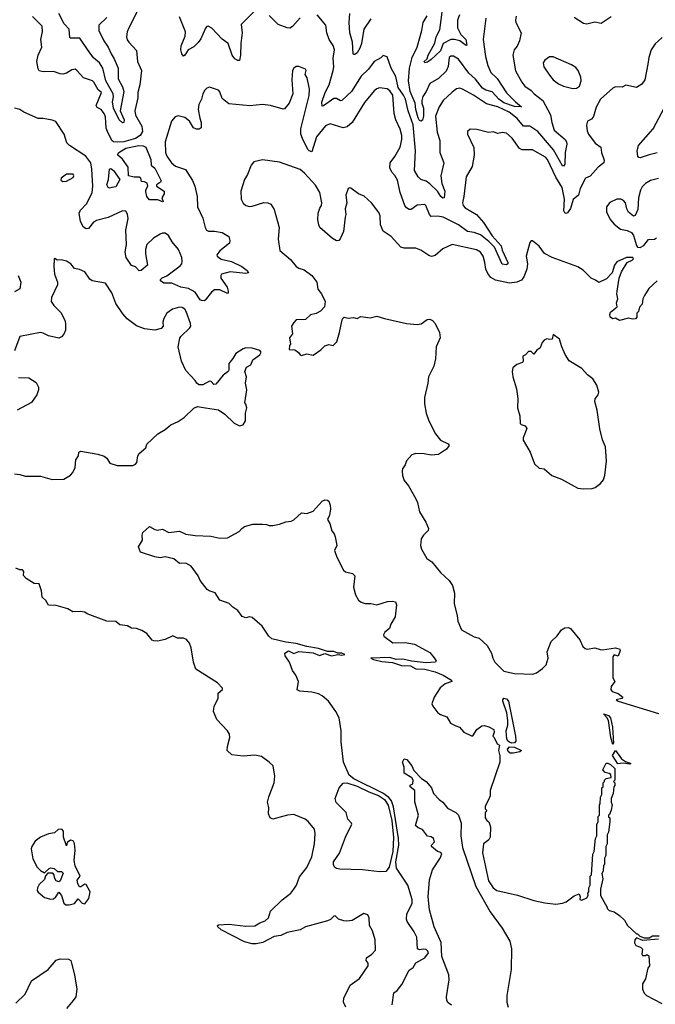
# Model space of a CAD drawing. Extents: x 2087054 to 2277909, y 548907 to 753496.
# Tile 254 of 256: x 2149584 to 2154481, y 696638 to 704228. Entities that reach past the tile are written whole.
import ezdxf

# ---------------------------------------------------------------- set-up
doc = ezdxf.new("R2010")
doc.units = 0

msp = doc.modelspace()

# ---------------------------------------------------------------- linework, layer by layer
at = {"layer": '0CON20XD'}
for points in [[(2150498.6, 704311.4), (2150423.5, 704165), (2150411.5, 704135), (2150407.8, 704095), (2150413.1, 704073.1), (2150425.7, 704055), (2150485, 703990), (2150491.9, 703905), (2150522, 703835), (2150510.5, 703725), (2150494.4, 703665), (2150494.5, 703625), (2150470.5, 703525), (2150475, 703491.2), (2150526.1, 703406.1), (2150529.1, 703365), (2150511.2, 703335), (2150477.2, 703312.8), (2150385, 703286.6), (2150335, 703283.7), (2150306.9, 703286.9), (2150293.1, 703295), (2150259.2, 703365), (2150251.1, 703391.1), (2150245, 703477.5), (2150235.4, 703505), (2150210.8, 703535), (2150180.4, 703550.4), (2150173.3, 703565), (2150214, 703665), (2150188.1, 703688.1), (2150155, 703746), (2150145, 703755.8), (2150075, 703780), (2150025, 703836.2), (2150010, 703845), (2149985, 703840.8), (2149945, 703814.3), (2149915, 703808.1), (2149895, 703809.4), (2149845, 703829.4), (2149765.9, 703825.9), (2149734.2, 703834.2), (2149725, 703850), (2149717.1, 703905), (2149725.5, 703954.5), (2149755.6, 704015), (2149747.8, 704075), (2149760.5, 704135), (2149757.3, 704177.3), (2149682.3, 704253.1)], [(2151394.4, 704295.6), (2151289.2, 704190.8), (2151298.5, 704125), (2151286.8, 704045), (2151285.4, 703954.6)], [(2152971.6, 704265), (2152957.2, 704225), (2152957.1, 704165), (2152983.7, 704113.7), (2153021.2, 704075), (2153028.6, 704031.4), (2153025, 704027.5), (2153015, 704033.3), (2152975.7, 704065.7), (2152934.8, 704075.2), (2152906.2, 704073.8), (2152847.2, 704042.8), (2152825, 703986.4), (2152787.7, 703952.3), (2152755, 703920), (2152725, 703900.6), (2152705, 703893.8), (2152700, 703905), (2152723.3, 703926.7), (2152732.1, 703955), (2152782.5, 704047.5), (2152793.4, 704096.6), (2152821, 704149), (2152845, 704324)], [(2150255.5, 704245), (2150194, 704186), (2150194.6, 704145.4), (2150231.1, 704065), (2150266.2, 704016.2), (2150287.7, 703965), (2150312.7, 703925), (2150341.9, 703855), (2150341.5, 703771.5), (2150375, 703709.4), (2150386.2, 703675), (2150358.4, 703525), (2150388.8, 703455), (2150386.7, 703435), (2150375, 703432.2), (2150350.3, 703455), (2150306.7, 703545), (2150298.8, 703595), (2150307.2, 703632.8), (2150304.8, 703655), (2150247.5, 703755), (2150224.8, 703855), (2150199, 703895), (2150152.3, 703932.3), (2150106.8, 703996.8), (2150047.5, 704085), (2149975.9, 704085.9), (2149970.9, 704090.9), (2149964.6, 704155), (2149926.8, 704196.8), (2149885, 704274.6)], [(2151285.4, 703954.6), (2151277.7, 703912.3), (2151265, 703912), (2151242, 703925), (2151221.1, 703955), (2151188.9, 704045), (2151145, 704077.1), (2151065, 704161.2), (2151035, 704178.8), (2151025, 704176.2), (2151015, 704163.3), (2150979.9, 704080.1), (2150959.4, 704050.6), (2150925, 704018.5), (2150882.5, 703995), (2150855, 703953.3), (2150845, 703946.7), (2150832.5, 703965), (2150824.5, 703995), (2150826.7, 704025), (2150858.5, 704101.5), (2150861.5, 704135), (2150815, 704250)], [(2151745, 704241.2), (2151685, 704173.8), (2151665, 704162), (2151645, 704164), (2151575, 704190.8), (2151505, 704260.8)], [(2153408.9, 704255), (2153402.7, 704225), (2153406.2, 704205), (2153447.8, 704125), (2153434.6, 704065.4), (2153417.1, 704022.9), (2153394.4, 703995), (2153384.3, 703955), (2153405, 703833.3), (2153452.2, 703745), (2153475, 703714.2), (2153525, 703681.4), (2153548.6, 703655), (2153614.4, 703605), (2153674.5, 703495), (2153684.1, 703435), (2153703.1, 703375), (2153785.4, 703305), (2153797.1, 703285), (2153798.3, 703268.3), (2153786.3, 703203.7), (2153782.8, 703115), (2153775, 703097.5), (2153765, 703100.8), (2153697.1, 703225), (2153575, 703366.9), (2153515, 703407.2), (2153465, 703407.8), (2153417.5, 703465), (2153354.6, 703515), (2153266.9, 703555), (2153179.7, 703579.7), (2153081.5, 703645), (2152995, 703692.9), (2152975, 703699.2), (2152950, 703695), (2152915, 703670), (2152847.1, 703605), (2152816.9, 703555), (2152786.5, 703485), (2152800.1, 703360.1), (2152820, 703295), (2152820.7, 703205), (2152852.3, 703125), (2152829.2, 703025), (2152835.4, 702964.6), (2152858.8, 702905), (2152855.4, 702854.6), (2152845, 702852.7), (2152828.8, 702865), (2152801.8, 702905), (2152745, 702961.1), (2152715, 702981.5), (2152674.5, 702994.5), (2152652.9, 703015), (2152626.9, 703065), (2152633.3, 703216.7), (2152615, 703417.1), (2152577.2, 703525), (2152555.5, 703615), (2152542.1, 703645), (2152499.1, 703705), (2152480.7, 703790.7), (2152447.1, 703855), (2152415, 703940), (2152385, 703952.5), (2152366.1, 703933.9), (2152315, 703904.3), (2152270.6, 703845), (2152215, 703793.1), (2152141.5, 703675), (2152065, 703604.4), (2152055, 703603.1), (2152025, 703620.4), (2152005, 703620.7), (2151925, 703563.3), (2151915, 703562), (2151911.8, 703591.8), (2151938.1, 703665), (2151967.9, 703725), (2152000.2, 703835), (2152005.2, 703865), (2151998.1, 703931.9), (2152008.9, 703995), (2151999.7, 704029.7), (2151968.9, 704075), (2151949.5, 704125), (2151941.4, 704185), (2151875.9, 704265.9)], [(2152288.2, 704235), (2152235, 704154), (2152218.4, 704045), (2152205, 704007.5), (2152185, 703973.3), (2152165, 703960), (2152155, 703958.8), (2152152.2, 703965), (2152146.8, 704055), (2152128.4, 704125), (2152122.9, 704205), (2152128, 704275)], [(2153175, 704238.8), (2153155.8, 704075), (2153171.8, 703945), (2153190.9, 703875), (2153215, 703820), (2153263.4, 703773.4), (2153335, 703664.7), (2153403.8, 703593.8), (2153451.2, 703555), (2153395, 703558.1), (2153315, 703586.2), (2153275.2, 703615), (2153225, 703671.4), (2153175, 703685.2), (2153149.9, 703699.9), (2153095, 703770), (2153044.8, 703814.8), (2152965, 703924.4), (2152925, 703946.9), (2152905, 703945.7), (2152892.9, 703935), (2152884.1, 703865.9), (2152868.8, 703831.2), (2152810.5, 703775), (2152743.5, 703736.5), (2152716.2, 703673.8), (2152691, 703635), (2152681.2, 703605), (2152681.4, 703585), (2152695.2, 703545), (2152694.8, 703485), (2152687.4, 703452.6), (2152675, 703444.7), (2152665, 703451.1), (2152655, 703470.5), (2152637, 703535), (2152630.6, 703585), (2152592.3, 703675), (2152579.2, 703755), (2152588, 703855), (2152607.9, 703935), (2152645.9, 704015), (2152683.3, 704145), (2152692.2, 704205), (2152722.1, 704257.9)], [(2154141.4, 704248.6), (2154065, 704199.4), (2154015, 704208.6), (2153953.4, 704193.4), (2153927.6, 704197.6), (2153855, 704245.6)], [(2154535, 704091.2), (2154478.8, 704041.2), (2154449.2, 703995), (2154430.6, 703935), (2154423.1, 703885), (2154400, 703765), (2154378.3, 703731.7), (2154335, 703706), (2154255, 703724), (2154225, 703706.7), (2154175, 703709.2), (2154155, 703700), (2154060, 703615), (2154025, 703552.5), (2154005, 703480), (2153988.8, 703461.2), (2153957.5, 703445), (2153950, 703415), (2153955, 703370), (2153966.7, 703345), (2154016.6, 703276.6), (2154061.2, 703245), (2154066.7, 703205), (2154088, 703145), (2154083.8, 703125), (2154040.3, 703089.7), (2153979.1, 703020.9), (2153943.8, 703005), (2153901.4, 702925), (2153890, 702875), (2153847.9, 702842.1), (2153826.9, 702773.1), (2153805, 702739.2), (2153795, 702734.2), (2153785, 702737.5), (2153775.6, 702755), (2153781.9, 702845), (2153764.7, 702934.7), (2153714, 703014), (2153650.4, 703150.4), (2153635, 703168.5), (2153535, 703223.5), (2153455, 703225.6), (2153434.4, 703234.4), (2153377.1, 703315), (2153333.4, 703353.4), (2153305, 703358.5), (2153265, 703351.1), (2153235, 703363.8), (2153195, 703357.5), (2153105, 703380.8), (2153055, 703382.5), (2153033.9, 703366.1), (2153033.8, 703345), (2153082.3, 703242.3), (2153085.9, 703184.1), (2153070, 703095), (2153023.3, 703015), (2153007.1, 702865), (2152995.5, 702814.5), (2153000.4, 702795), (2153015, 702776.4), (2153102.9, 702725), (2153156.6, 702665), (2153225, 702561.8), (2153293.3, 702485), (2153300.5, 702450.5), (2153344.5, 702355), (2153344.2, 702345), (2153335, 702338.9), (2153302.4, 702342.4), (2153243.1, 702473.1), (2153198.7, 702518.7), (2153135, 702570), (2153085, 702587.7), (2153035, 702595.6), (2152965.8, 702645), (2152846.7, 702705), (2152805, 702712.9), (2152755, 702709.2), (2152741.5, 702725), (2152714.2, 702794.2), (2152704.1, 702804.1), (2152645, 702797.1), (2152600, 702765), (2152585, 702764), (2152565, 702776), (2152552.2, 702795), (2152516.1, 702896.1), (2152495, 702990), (2152475.4, 703025.4), (2152451.8, 703051.8), (2152434.5, 703084.5), (2152437.5, 703125), (2152475, 703172.5), (2152515, 703243.8), (2152527.9, 703305), (2152528.2, 703335), (2152515, 703384), (2152481.5, 703455), (2152468.5, 703505), (2152458.6, 703645), (2152435, 703680.4), (2152415, 703694.6), (2152355, 703701.2), (2152335, 703695.4), (2152315, 703679.6), (2152240.9, 703589.1), (2152145.6, 703435), (2152107.3, 703402.7), (2152075, 703394.5), (2151975, 703424.6), (2151940.1, 703409.9), (2151870.8, 703325), (2151835, 703208), (2151815, 703215.6), (2151805, 703226.9), (2151762.1, 703312.1), (2151750.4, 703345), (2151750.9, 703385), (2151814, 703644), (2151817.3, 703692.7), (2151798.8, 703778.8), (2151783.3, 703805), (2151790, 703835), (2151787, 703847), (2151735, 703867.5), (2151713.9, 703866.1), (2151695, 703853.3), (2151684.5, 703835.5), (2151680.6, 703765), (2151688.8, 703655), (2151661.2, 703585), (2151625, 703540), (2151613, 703537), (2151515, 703566.2), (2151455, 703573.3), (2151355.9, 703564.1), (2151195, 703578.8), (2151145, 703620), (2151125, 703672.5), (2151115, 703683.8), (2151046.4, 703706.4), (2151025, 703698.8), (2151011.2, 703685), (2150994.4, 703655), (2150985.6, 703615), (2150963.3, 703575), (2150959.4, 703535), (2150971.2, 703468.8), (2150982.5, 703435), (2150982.5, 703395), (2150966.4, 703383.6), (2150946.4, 703383.6), (2150924.1, 703394.1), (2150891.2, 703445), (2150855, 703472.5), (2150805, 703486), (2150782.3, 703477.7), (2150753.8, 703445), (2150703.9, 703286.1), (2150706.4, 703205), (2150717.8, 703175), (2150752.9, 703125), (2150785, 703098.9), (2150862.4, 703072.4), (2150915, 702988.8), (2150934.4, 702945), (2150951.9, 702865), (2150952.9, 702785), (2150995, 702696.7), (2151012.9, 702625), (2151023.3, 702605), (2151038, 702598), (2151085, 702597.8), (2151145, 702587.8), (2151194, 702555), (2151204, 702525), (2151201.2, 702505), (2151125.7, 702445), (2151102.5, 702415), (2151105.8, 702405), (2151135, 702381.5), (2151215, 702363.5), (2151294.3, 702325), (2151337.5, 702295), (2151347.5, 702275), (2151325, 702271.5), (2151205, 702284.6), (2151140, 702265), (2151132.5, 702255), (2151134.3, 702235), (2151181.4, 702165), (2151191.2, 702135), (2151189.3, 702120.7), (2151185, 702117.5), (2151125, 702145.8), (2151084.3, 702145.7), (2151061.7, 702128.3), (2151013.9, 702066.1), (2151005, 702061.2), (2150985, 702064), (2150975, 702068.8), (2150936.2, 702126.2), (2150885.3, 702155.3), (2150825, 702165.7), (2150755, 702195.7), (2150695, 702195.7), (2150668.8, 702215), (2150670, 702225), (2150682.2, 702237.8), (2150716.3, 702253.7), (2150820.2, 702329.8), (2150832.9, 702345), (2150836.5, 702365), (2150832.7, 702395), (2150808.5, 702455), (2150757.8, 702515), (2150730.6, 702565), (2150705, 702581.9), (2150685, 702581.9), (2150666.4, 702573.6)], [(2153845, 703697.1), (2153875, 703700.8), (2153896.2, 703715), (2153910.8, 703755), (2153906.9, 703785), (2153887.1, 703835), (2153869.1, 703859.1), (2153835, 703880), (2153695, 703941.4), (2153665, 703940), (2153628.8, 703915), (2153618, 703895), (2153622.9, 703865), (2153665, 703799.2), (2153695, 703764.4), (2153735, 703732.9), (2153775, 703714), (2153845, 703697.1)], [(2150666.4, 702573.6), (2150615, 702542.9), (2150564.2, 702495), (2150554.1, 702455.9), (2150553.8, 702423.8), (2150567.5, 702335), (2150520, 702295), (2150505, 702292.5), (2150475, 702322.5), (2150445, 702332.5), (2150404.5, 702394.5), (2150396.9, 702435), (2150406.2, 702493.8), (2150402.9, 702605), (2150418.9, 702695), (2150415, 702727.5), (2150402.3, 702752.3), (2150375, 702752.9), (2150265, 702702.9), (2150175, 702680.4), (2150153.6, 702666.4), (2150115, 702618.8), (2150095, 702616), (2150075, 702628), (2150052.8, 702672.8), (2150042.9, 702735), (2150051.3, 702758.7), (2150100.5, 702809.5), (2150142.4, 702895), (2150148.1, 702945), (2150138.8, 703075), (2150130.9, 703125), (2150094.6, 703174.6), (2149967.7, 703257.7), (2149947.7, 703277.7), (2149925.7, 703345), (2149861.7, 703441.7), (2149835, 703454), (2149765, 703467.1), (2149725, 703467.1), (2149615, 703515.7), (2149585, 703536), (2149543.9, 703546.1)], [(2154495, 703200), (2154435, 703186.5), (2154365, 703161.5), (2154354.2, 703164.2), (2154345.3, 703175.3), (2154341.4, 703215), (2154351.3, 703258.7), (2154464.6, 703385), (2154554.5, 703555)], [(2150685, 702822.5), (2150649.3, 702839.3), (2150585, 702840), (2150564.3, 702865), (2150555, 702900), (2150555, 702916.7), (2150572, 702945), (2150565, 702966.7), (2150545, 702978.8), (2150521.2, 702981.2), (2150516.2, 703005), (2150504.2, 703014.2), (2150466.6, 703013.4), (2150421.2, 703025), (2150419.5, 703089.5), (2150375, 703152.5), (2150337.5, 703185), (2150347.5, 703205), (2150402.5, 703237.5), (2150501.7, 703258.3), (2150535, 703256), (2150555, 703244.3), (2150595, 703148.8), (2150596.7, 703105), (2150625, 703084), (2150673.3, 702985), (2150670, 702975), (2150637.5, 702955), (2150637.5, 702945), (2150696.2, 702905), (2150696.7, 702885), (2150680, 702855), (2150690, 702825), (2150685, 702822.5)], [(2154495.5, 702214.5), (2154432, 702155), (2154397.9, 702102.1), (2154384.3, 702075.7), (2154378.8, 702035), (2154358.3, 702011.7), (2154352.5, 701977.5), (2154340, 701965), (2154340, 701935), (2154328.3, 701921.7), (2154305, 701920), (2154275, 701927.5), (2154205, 701910), (2154175, 701927.5), (2154155, 701922.5), (2154133.9, 701933.9), (2154130, 701955), (2154135, 701972.5), (2154186.7, 702015), (2154183.3, 702045), (2154192, 702075), (2154184, 702115), (2154186.7, 702135), (2154203.3, 702235), (2154220, 702285), (2154263.6, 702356.4), (2154302.5, 702375), (2154312.5, 702385), (2154307.5, 702395), (2154260, 702395), (2154185, 702361.2), (2154166.7, 702335), (2154147.5, 702275), (2154105, 702230), (2154045, 702202.5), (2154020.7, 702220.7), (2153986.7, 702235), (2153925.8, 702295.8), (2153885, 702321.2), (2153686.7, 702395), (2153626.7, 702425), (2153585, 702482.5), (2153535, 702522.5), (2153525, 702522.5), (2153515, 702510), (2153486.9, 702405), (2153495.6, 702345), (2153490.9, 702305), (2153468, 702245), (2153450, 702220), (2153415, 702203.6), (2153357.6, 702197.6), (2153249.9, 702219.9), (2153215, 702240.8), (2153190.4, 702270.4), (2153174.1, 702305), (2153168.5, 702355), (2153154.6, 702404.6), (2153134.3, 702435), (2153102.3, 702452.3), (2152915, 702494.2), (2152845, 702461.2), (2152785, 702408.8), (2152757.7, 702402.3), (2152735, 702410), (2152675, 702450.8), (2152635, 702467.5), (2152545, 702467.1), (2152521.2, 702475), (2152445.5, 702555.5), (2152385, 702596.2), (2152362.9, 702645), (2152360.8, 702715), (2152351.7, 702741.7), (2152294, 702815), (2152237.9, 702867.9), (2152195, 702885.8), (2152135, 702930), (2152125, 702932.5), (2152113.8, 702926.2), (2152096.2, 702875), (2152104.2, 702815), (2152091.2, 702768.8), (2152095.7, 702725.7), (2152090.8, 702705), (2152077.5, 702595), (2152052.3, 702537.7), (2152043.6, 702526.4), (2152025, 702523.3), (2151995, 702540), (2151897.5, 702625), (2151887.5, 702645), (2151882.1, 702685), (2151884.5, 702735), (2151896, 702775), (2151908.8, 702795), (2151910.8, 702815), (2151895.7, 702895), (2151862.7, 702952.7), (2151778, 703045), (2151745, 703072.5), (2151585, 703130), (2151455, 703147.1), (2151388.3, 703131.7), (2151367.5, 703105), (2151340, 703035), (2151315.8, 702995), (2151287.1, 702905), (2151291.4, 702845), (2151305, 702814), (2151325, 702794.3), (2151355, 702787.8), (2151375, 702790.9), (2151465, 702818.5), (2151495, 702816.4), (2151520, 702805), (2151545.4, 702765.4), (2151582.7, 702625), (2151575.6, 702535), (2151588.8, 702448.8), (2151669.8, 702379.8), (2151715, 702326.2), (2151735, 702311.2), (2151775, 702299.2), (2151835, 702256.2), (2151872, 702205), (2151881.1, 702151.1), (2151908, 702115), (2151938, 702055), (2151933.3, 702015), (2151900.5, 701979.5), (2151867.3, 701962.7), (2151825, 701951.2), (2151785, 701916.2), (2151715, 701914), (2151695, 701893.8), (2151677.5, 701865), (2151686.7, 701805), (2151662.5, 701775), (2151670, 701725), (2151663, 701717), (2151660, 701685), (2151705, 701682.5), (2151733, 701663), (2151743.6, 701643.6), (2151755, 701640), (2151795, 701652.5), (2151845, 701642.5), (2151905, 701682.5), (2151935, 701713.3), (2151965, 701722.5), (2152000, 701715), (2152027, 701743), (2152047.5, 701815)], [(2150275, 702928.6), (2150265, 702933.1), (2150255.6, 702955), (2150268.2, 702995), (2150275.9, 703074.1), (2150285, 703079.2), (2150305.8, 703065), (2150355.7, 702995), (2150325, 702940), (2150295, 702932.9), (2150275, 702928.6)], [(2149915, 702980), (2149945, 702982), (2149995, 703010), (2150000, 703025), (2149995.6, 703035.6), (2149945, 703035.6), (2149902.5, 703005), (2149901.7, 702991.7), (2149915, 702980)], [(2154505, 703003.4), (2154443.1, 702986.9), (2154405.4, 702964.6), (2154380.8, 702939.2), (2154366.9, 702913.1), (2154351.8, 702855), (2154347.1, 702765), (2154325, 702717.5), (2154313, 702713), (2154273.6, 702743.6), (2154260.7, 702770.7), (2154251.9, 702815), (2154237.1, 702835), (2154215, 702844.5), (2154185, 702843.2), (2154131.1, 702818.9), (2154106.1, 702785), (2154105.5, 702745), (2154137.1, 702685), (2154165, 702651.2), (2154211.7, 702611.7), (2154265, 702603.3), (2154297.7, 702587.7), (2154313.9, 702563.9), (2154335.8, 702485.8), (2154345, 702473.3), (2154365, 702471.2)], [(2154365, 702471.2), (2154392.7, 702487.3), (2154428, 702532), (2154475, 702534.5), (2154491.4, 702545)], [(2149545, 700727.5), (2149585, 700722.5), (2149625, 700707.5), (2149745, 700710), (2149835, 700684), (2149925, 700686.7), (2149975, 700716.7), (2149993.6, 700736.4), (2150010, 700775), (2150017.5, 700835), (2150037.5, 700865), (2150040, 700895), (2150055, 700902.5), (2150185, 700878.8), (2150235, 700863.3), (2150255, 700846.7), (2150279.5, 700809.5), (2150335, 700790), (2150455, 700791.2), (2150475, 700801.2), (2150485.7, 700814.3), (2150494, 700865), (2150505, 700883.3), (2150555, 700927.5), (2150563.3, 700955), (2150647.5, 701035), (2150705, 701067.5), (2150747.5, 701105), (2150805, 701129.2), (2150850.3, 701159.7), (2150925.8, 701234.2), (2150955, 701246), (2151015, 701236.7), (2151115, 701220), (2151165, 701187.5), (2151236.4, 701116.4), (2151277, 701097), (2151306.4, 701103.6), (2151323.3, 701135), (2151323.3, 701195), (2151333.3, 701235), (2151326.7, 701265), (2151317.5, 701275), (2151333.8, 701375), (2151323.3, 701425), (2151332.5, 701475), (2151317.5, 701515), (2151332.3, 701547.7), (2151365, 701567.5), (2151381.2, 701605), (2151435, 701643.3), (2151443.3, 701665), (2151435, 701676.7), (2151375, 701695.6), (2151325, 701697.1), (2151305, 701691.2), (2151248.8, 701655), (2151226.2, 701615), (2151195, 701576.7), (2151196.2, 701525), (2151191.2, 701515), (2151151.7, 701488.3), (2151095, 701416.7), (2151080, 701415), (2151058.3, 701438.3), (2151045, 701440), (2150995, 701413.3), (2150965, 701413.3), (2150947.5, 701425), (2150936.2, 701445), (2150865, 701523.3), (2150830, 701595), (2150805.8, 701705), (2150817.7, 701772.3), (2150826.2, 701785), (2150895, 701852), (2150901.4, 701865), (2150900, 701885), (2150867.4, 701977.4), (2150855, 701995.6), (2150835, 702008.9), (2150815, 702011.5), (2150761.2, 701995), (2150717.5, 701965), (2150694.2, 701925), (2150687.1, 701895), (2150688.6, 701865), (2150675, 701846), (2150623.9, 701833.9), (2150545, 701843.3), (2150485, 701868.8), (2150412.1, 701922.1), (2150379.2, 701959.2), (2150325, 702038.8), (2150293, 702123), (2150245.6, 702195.6), (2150141.2, 702215), (2150125, 702228), (2150085, 702283.3), (2150045, 702302.5), (2150005, 702310), (2149976.7, 702345), (2149945.6, 702365.6), (2149903.6, 702376.4), (2149873.6, 702373.6), (2149855, 702387.5), (2149850, 702385), (2149846.2, 702325), (2149850.8, 702265), (2149875.6, 702205), (2149875.5, 702184.5), (2149828.6, 702085), (2149826.9, 702055), (2149845.7, 702025), (2149899.8, 701969.8), (2149931.1, 701911.1), (2149937.8, 701885), (2149937.8, 701835), (2149925, 701804.2), (2149905, 701782), (2149885, 701773.1), (2149805, 701790.5), (2149765, 701812.2), (2149743.2, 701816.8), (2149584.1, 701785.9), (2149544.2, 701675.8)], [(2149573.3, 702255), (2149593.9, 702203.9), (2149585, 702152.5), (2149545, 702130)], [(2152047.5, 701815), (2152067.5, 701915), (2152075, 701930), (2152085, 701933.3), (2152115, 701926.2), (2152155, 701931.2), (2152185, 701923.3), (2152211.7, 701938.3), (2152285, 701928.8), (2152335, 701943.3), (2152394, 701924), (2152565, 701886), (2152645, 701876.7), (2152675.9, 701884.1), (2152723.9, 701916.1), (2152745, 701920), (2152765, 701910), (2152785.8, 701885.8), (2152819.2, 701815), (2152822.5, 701775), (2152793.8, 701705), (2152787.7, 701612.3), (2152773.9, 701556.1), (2152733.3, 701475), (2152728.8, 701425), (2152703.3, 701315), (2152703.6, 701266.4), (2152716.2, 701195), (2152736.7, 701135), (2152787.5, 701035), (2152827, 700987), (2152885, 700957.5), (2152892.5, 700945), (2152873, 700917), (2152810, 700875), (2152755, 700870), (2152701.2, 700881.2), (2152635, 700883.8), (2152605, 700873.3), (2152563.9, 700826.1), (2152553.3, 700795), (2152532.5, 700765), (2152531.2, 700748.8), (2152533.8, 700715), (2152546.1, 700676.1), (2152580, 700635), (2152636.7, 700535), (2152650, 700505), (2152664.1, 700434.1), (2152713.3, 700355), (2152733.8, 700305), (2152730.7, 700289.3), (2152695.9, 700254.1), (2152678, 700225), (2152672.5, 700175), (2152679.2, 700145), (2152720, 700075), (2152758.3, 700048.3), (2152825.8, 699965.8), (2152893.3, 699905), (2152918, 699865), (2152934.1, 699805.9), (2152931.1, 699725), (2152955.5, 699635.5), (2152960.3, 699590.3), (2152987.5, 699525), (2153085, 699470), (2153125, 699458.8), (2153185, 699403.3), (2153218.1, 699345), (2153229.4, 699305), (2153245, 699276.2), (2153314, 699205), (2153395, 699187.7), (2153538.2, 699181.8), (2153565, 699192.5), (2153612, 699225), (2153640, 699255), (2153654.4, 699305), (2153646.7, 699355), (2153678.8, 699435), (2153725, 699478.9), (2153757.1, 699522.9), (2153785, 699540.5), (2153813.1, 699543.1), (2153828, 699535), (2153898.3, 699448.3), (2153923.3, 699395), (2153940.5, 699380.5), (2153955, 699376.2), (2154015, 699386), (2154055, 699371.4), (2154075, 699370.6), (2154175, 699386), (2154206.7, 699375), (2154211.2, 699365), (2154195, 699320), (2154165, 699332.5), (2154153.6, 699316.4), (2154154, 699155), (2154170, 699125), (2154142.2, 699087.8), (2154137.5, 699065), (2154148.5, 699048.5), (2154195, 699033.6), (2154230, 699005), (2154223.9, 698996.1), (2154180, 698985), (2154193.8, 698975), (2154505, 698878.7)], [(2153925, 700610), (2153995, 700612.5), (2154018.3, 700621.7), (2154058.3, 700651.7), (2154080.7, 700679.3), (2154093.3, 700715), (2154106.2, 700825), (2154096.1, 700936.1), (2154075, 700990), (2154053.9, 701073.9), (2154033, 701217), (2154016.2, 701285), (2154018.8, 701305), (2154041.2, 701335), (2154045.8, 701355.8), (2154029.5, 701409.5), (2153999.1, 701459.1), (2153958.8, 701488.8), (2153915, 701538.8), (2153818.3, 701598.3), (2153785.8, 701645.8), (2153760, 701705), (2153742.5, 701765), (2153695, 701800), (2153687.5, 701765), (2153665, 701761.2), (2153645, 701767.5), (2153625, 701757.5), (2153610.5, 701739.5), (2153595, 701697.5), (2153565, 701677.5), (2153545, 701650), (2153525, 701670), (2153505, 701670), (2153480, 701645), (2153460, 701635), (2153462.5, 701595), (2153456.7, 701585), (2153415, 701570), (2153382.5, 701545), (2153377.5, 701515), (2153383.3, 701475), (2153411.2, 701381.2), (2153422, 701305), (2153420, 701235), (2153436.2, 701175), (2153440, 701115), (2153446.4, 701106.4), (2153477.3, 701097.3), (2153490, 701075), (2153464, 701005), (2153462.5, 700985), (2153516.7, 700895), (2153550, 700805), (2153585, 700771.2), (2153625.8, 700765.8), (2153685, 700713.8), (2153757.5, 700685), (2153885, 700617.5), (2153925, 700610)], [(2149575, 701470.6), (2149655, 701465.6), (2149710.6, 701430.6), (2149730, 701395), (2149730, 701375), (2149715.7, 701335), (2149675, 701275.8), (2149565, 701218.2)], [(2152454.5, 696634.5), (2152467.5, 696725), (2152492, 696745), (2152528.7, 696791.3), (2152585, 696901.2), (2152615, 696922.5), (2152635, 696956.9), (2152705, 696996.5), (2152732.5, 697035), (2152728.4, 697048.4), (2152715, 697058.9), (2152695, 697063.3), (2152665, 697057.8), (2152648, 697065), (2152644, 697155), (2152624, 697195), (2152568.8, 697275), (2152564, 697295), (2152567.5, 697335), (2152606.9, 697415), (2152608.6, 697445), (2152573.1, 697555), (2152487.6, 697687.6), (2152482.5, 697735), (2152503.8, 697865), (2152503.5, 697916.5), (2152465, 698160), (2152448.7, 698205), (2152428.3, 698231.7), (2152380.5, 698265), (2152159.2, 698375), (2152121.4, 698405), (2152078.6, 698505), (2152060.9, 698660.9), (2152060, 698745), (2152046.2, 698845), (2152020, 698895), (2151964, 698975), (2151915, 699016.2), (2151885, 699031.2), (2151833.6, 699043.6), (2151742.3, 699052.3), (2151722.9, 699062.9), (2151732.5, 699125), (2151712.5, 699175), (2151685, 699210), (2151663.3, 699275), (2151628.8, 699325), (2151626.2, 699345), (2151655, 699361.8), (2151695, 699342.9), (2151735, 699355.9), (2151845, 699347.3), (2151892.9, 699327.1), (2151935, 699340.9), (2151985, 699324), (2152034, 699334), (2152065, 699328.2), (2152088, 699335), (2152066.7, 699345), (2152035, 699345.3), (2152005, 699356.5), (2151955.9, 699355.9), (2151885, 699381.2), (2151795, 699395.7), (2151715, 699418.5), (2151635, 699428.4), (2151527.5, 699455), (2151504, 699475), (2151451.7, 699551.7), (2151375, 699620), (2151355, 699623.3), (2151325, 699616.2), (2151297.3, 699627.3), (2151265, 699673.3), (2151225, 699700), (2151198.3, 699728.3), (2151125, 699753.3), (2151089.3, 699809.3), (2151043.8, 699823.8), (2151027.5, 699835), (2150975, 699903.3), (2150959.7, 699939.7), (2150904.3, 700014.3), (2150865, 700039.2), (2150815, 700036.2), (2150770.6, 700070.6), (2150705, 700087.1), (2150665, 700080), (2150625, 700086), (2150513.9, 700123.9), (2150500, 700165), (2150530, 700215), (2150527.5, 700255), (2150532.5, 700275), (2150585, 700320), (2150625, 700297.5), (2150643.6, 700293.6), (2150685, 700300), (2150733.9, 700273.9), (2150815, 700283.8), (2150865, 700261.2), (2150935, 700252), (2151057.3, 700247.3), (2151125, 700231.2), (2151185, 700234), (2151275, 700281.2), (2151295, 700306.2), (2151315, 700320), (2151380.7, 700339.3), (2151455, 700340), (2151486.4, 700336.4), (2151505, 700327.5), (2151535, 700327.5), (2151585, 700337.5), (2151635, 700356.7), (2151675, 700362.5), (2151695, 700372.5), (2151755, 700426.2), (2151795, 700420.8), (2151845, 700440), (2151914.6, 700515.4), (2151934.5, 700525.5), (2151954.3, 700524.3), (2151965, 700516), (2151976, 700484), (2151979.2, 700455), (2151972, 700408), (2151956.7, 700375), (2151973.8, 700345), (2151988.3, 700288.3), (2152006.2, 700265), (2152015, 700240), (2152028, 700175), (2152010, 700135), (2152026.7, 700085), (2152078.8, 699985), (2152095, 699972.5), (2152147.7, 699957.7), (2152165, 699940), (2152156.4, 699853.6), (2152171.2, 699795), (2152195, 699752.5), (2152215, 699736.7), (2152245, 699726.2), (2152288.3, 699728.3), (2152335, 699716.2), (2152416.8, 699743.2), (2152455.7, 699745.7), (2152478.8, 699738.8), (2152487.3, 699717.3), (2152475.7, 699624.3), (2152443, 699567), (2152432.5, 699535), (2152397.5, 699505), (2152387.5, 699485), (2152390, 699475), (2152460, 699425), (2152555, 699426.2), (2152625, 699413.8), (2152745, 699350), (2152777.8, 699307.8)], [(2152097.1, 696615), (2152078.1, 696655), (2152081.5, 696685), (2152130.8, 696785), (2152202.9, 696837.1), (2152268, 696935), (2152268.8, 696955), (2152253.8, 696975), (2152257.1, 696995), (2152298.1, 697025), (2152325.8, 697055), (2152322, 697135), (2152303.1, 697205), (2152280, 697245), (2152277.1, 697305), (2152265, 697328), (2152235, 697337.5), (2152145.2, 697284.8), (2152105, 697278.2), (2152081.3, 697281.3), (2152040, 697295), (2152015, 697318.8), (2152005, 697316.2), (2151978, 697292), (2151955, 697280.6), (2151785, 697234.2), (2151745, 697211.1), (2151645, 697191.1), (2151595, 697167.5), (2151545, 697160.6), (2151457.5, 697115), (2151405, 697104), (2151375, 697104), (2151315, 697118), (2151135, 697212), (2151110, 697235), (2151107.5, 697245), (2151115, 697250), (2151194.1, 697255.9), (2151325, 697240), (2151395, 697241.2), (2151434.4, 697265.6), (2151475, 697280.6), (2151500, 697305), (2151516, 697355), (2151605, 697442.5), (2151672.5, 697495), (2151695.7, 697525), (2151716.9, 697555), (2151739.7, 697620.3), (2151795, 697691.2), (2151834.4, 697775), (2151855.5, 697874.5), (2151861.4, 697955), (2151855, 697987.5), (2151807, 698047), (2151783.3, 698065), (2151695, 698100), (2151646.1, 698096.1), (2151535, 698063.8), (2151514.1, 698074.1), (2151502, 698105), (2151504.2, 698155), (2151493.1, 698195), (2151502.6, 698237.4), (2151543.8, 698345), (2151550, 698395), (2151535.7, 698475.7), (2151506.7, 698505), (2151447, 698547), (2151395, 698556.9), (2151305, 698550.5), (2151219.5, 698559.5), (2151182, 698595), (2151184.2, 698625), (2151203.6, 698693.6), (2151199.5, 698719.5), (2151183.8, 698745), (2151102.7, 698832.7), (2151076, 698895), (2151083.4, 698936.6), (2151114, 698995), (2151114, 699035), (2151147.5, 699065), (2151147.5, 699075), (2151107.5, 699115), (2150940.9, 699220.9), (2150922.9, 699275), (2150905.8, 699385), (2150891.2, 699421.2), (2150868.7, 699448.7), (2150845, 699458.9), (2150800, 699460), (2150765, 699477.1), (2150705, 699450), (2150645, 699437.5), (2150618.3, 699438.3), (2150603.6, 699443.6), (2150562.5, 699495), (2150525, 699519.2), (2150485, 699534.4), (2150445, 699538.2), (2150415, 699553.8), (2150355, 699563.9), (2150325, 699589.2), (2150255, 699592), (2150105, 699646.9), (2150085, 699659.4), (2150050, 699665), (2149992.9, 699662.9), (2149955.9, 699685.9), (2149865, 699711.5), (2149805.5, 699715.5), (2149785, 699750), (2149757.5, 699775), (2149752.5, 699825), (2149735, 699880), (2149695, 699882.5), (2149635, 699920), (2149614.1, 699944.1), (2149616.2, 699975), (2149606.2, 699986.2), (2149585, 699986.7), (2149555, 700000)], [(2152777.8, 699307.8), (2152792, 699285), (2152786.7, 699275), (2152715, 699268.7), (2152602.4, 699282.4), (2152535, 699298.2), (2152485, 699296.5), (2152435, 699311.5), (2152290, 699305), (2152310, 699295), (2152375, 699280.9), (2152455, 699271.9), (2152525, 699248.2), (2152595, 699247.1), (2152635, 699224.8), (2152705, 699220.9), (2152785, 699201.6), (2152845.8, 699175), (2152910, 699135), (2152912.5, 699125), (2152862.1, 699107.9), (2152822.3, 699077.7), (2152777.5, 699005), (2152760, 698955), (2152766.7, 698935), (2152806.7, 698885), (2152825, 698871.2), (2152873.6, 698853.6), (2152904.3, 698804.3), (2152943.9, 698783.9), (2152973.6, 698773.6), (2153006.4, 698736.4), (2153065, 698706.7), (2153075, 698706.7), (2153106.2, 698755), (2153143.3, 698785), (2153165, 698788), (2153197.7, 698777.7), (2153237.5, 698755), (2153240, 698735), (2153230, 698705), (2153240, 698695), (2153262.5, 698645), (2153280, 698635), (2153272.5, 698595), (2153283, 698553), (2153282.5, 698505), (2153210, 698285), (2153207.5, 698245), (2153197, 698213), (2153170, 698165), (2153170, 698145), (2153180, 698135), (2153178.3, 698121.7), (2153170, 698115), (2153170, 698075), (2153183.6, 698053.6), (2153197.5, 698045), (2153212.5, 698005), (2153210, 697925), (2153197.5, 697905), (2153156.7, 697875), (2153148.8, 697805), (2153195, 697590), (2153230.6, 697535), (2153261.2, 697515), (2153418.3, 697478.3), (2153545, 697436.7), (2153629.1, 697419.1), (2153715, 697409.2), (2153765, 697416.2), (2153793.6, 697426.4), (2153855, 697472.5), (2153895, 697490), (2153902.5, 697465), (2153900, 697445), (2153915, 697440), (2153953, 697457), (2153962.5, 697475), (2153960, 697495), (2153970, 697505), (2153970, 697535), (2153980, 697555), (2153980, 697625), (2153990, 697635), (2154000, 697795), (2154010, 697815), (2154020, 697915), (2154030, 697935), (2154030, 698025), (2154040, 698045), (2154040, 698085), (2154050, 698095), (2154050, 698175), (2154057, 698183), (2154060, 698235), (2154070, 698255), (2154070, 698305), (2154080, 698315), (2154080, 698345), (2154090, 698355), (2154090, 698365), (2154103, 698377), (2154140, 698385), (2154138.3, 698408.3), (2154126.7, 698416.7), (2154093.9, 698423.9), (2154076.7, 698445), (2154103.3, 698496.7), (2154115, 698496.7), (2154136.2, 698486.2), (2154170, 698455), (2154170, 698365), (2154160, 698355), (2154170, 698345), (2154170, 698325), (2154162.5, 698315), (2154157, 698263), (2154140, 698225), (2154140, 698195), (2154147.5, 698175), (2154140, 698135), (2154128.3, 698101.7), (2154120, 698095), (2154121.7, 698081.7), (2154130, 698075), (2154130, 698045), (2154120, 697965), (2154110, 697945), (2154110, 697875), (2154100, 697855), (2154100, 697785), (2154090, 697765), (2154090, 697715), (2154083, 697707), (2154080, 697665), (2154070, 697645), (2154077.5, 697605), (2154060, 697525), (2154060, 697475), (2154110, 697385), (2154110, 697375), (2154125, 697360), (2154165, 697350), (2154205, 697322.5), (2154242.5, 697285), (2154267.5, 697245), (2154335, 697180), (2154345, 697180), (2154361.7, 697161.7), (2154395, 697150), (2154435, 697150), (2154460, 697165), (2154510, 697165)], [(2153375, 698650), (2153357.1, 698657.1), (2153345.8, 698665.8), (2153338, 698685), (2153332.5, 698745), (2153345, 698790), (2153345.7, 698825), (2153336.7, 698885), (2153306.4, 698975), (2153305.6, 698985), (2153315, 698997.5), (2153335, 698993.3), (2153351.1, 698975), (2153404.2, 698705), (2153406.7, 698665), (2153395, 698653.8), (2153375, 698650)], [(2154155, 698640), (2154139.4, 698695), (2154120.9, 698825), (2154108.8, 698848.8), (2154083.1, 698876.9), (2154119.4, 698865), (2154135.4, 698844.6), (2154150, 698775), (2154158.8, 698651.2), (2154155, 698640)], [(2153363.6, 698573.6), (2153346.4, 698586.4), (2153343.3, 698605), (2153358.3, 698621.7), (2153395, 698618.8), (2153450, 698595), (2153436.4, 698583.6), (2153385, 698574), (2153363.6, 698573.6)], [(2154285, 698487.5), (2154233.9, 698496.1), (2154191.7, 698491.7), (2154150, 698555), (2154175, 698593.3), (2154220.6, 698530.6), (2154250.3, 698510.3), (2154292.5, 698495), (2154285, 698487.5)], [(2152910.5, 696630.5), (2152885, 696648.8), (2152875.7, 696665.7), (2152872.9, 696695), (2152893.6, 696826.4), (2152890.8, 696865), (2152836.5, 697006.5), (2152830.9, 697115), (2152776, 697235), (2152741.2, 697365), (2152730.5, 697465), (2152742.1, 697597.9), (2152765.3, 697675), (2152824.5, 697765), (2152836.9, 697796.9), (2152828.3, 697808.3), (2152802.5, 697815), (2152757.5, 697855), (2152757.5, 697865), (2152779.3, 697890.7), (2152771.2, 697915), (2152755, 697927.5), (2152725, 697933.3), (2152686.7, 697985), (2152655, 697996.7), (2152633.3, 698015), (2152656.7, 698095), (2152628.3, 698198.3), (2152627.5, 698285), (2152592.5, 698315), (2152593.3, 698326.7), (2152611.7, 698338.3), (2152616.7, 698365), (2152605, 698382.5), (2152545, 698420), (2152545.7, 698465), (2152533.3, 698505), (2152545, 698530), (2152565.7, 698525), (2152605, 698476.9), (2152620, 698440), (2152678.7, 698378.7), (2152715.5, 698355), (2152757.1, 698305), (2152772.1, 698262.1), (2152815, 698215.6), (2152845, 698195.6), (2152880.5, 698150.5), (2152945, 698115.8), (2152965.6, 698095), (2152986.2, 698035), (2152981.6, 697935), (2152994.7, 697845), (2153098, 697545), (2153209.3, 697349.3), (2153300.3, 697225), (2153360.3, 697125), (2153373.4, 697065), (2153371.1, 696905), (2153338.3, 696705), (2153336, 696655), (2153347.4, 696615)], [(2152355, 697658.3), (2152225, 697674.3), (2152050.9, 697679.1), (2152025, 697684.1), (2152010, 697695), (2152001.8, 697715), (2152002.7, 697735), (2152047.8, 697802.2), (2152094.8, 697925), (2152142.9, 698025), (2152141.2, 698035), (2152112.9, 698065), (2152100.4, 698115), (2152022.2, 698192.2), (2152014.7, 698225), (2152044.5, 698305.5), (2152075, 698342.2), (2152105.3, 698345.3), (2152185, 698319.1), (2152274.6, 698274.6), (2152348, 698248), (2152395.6, 698215.6), (2152422.5, 698172.5), (2152450.3, 698055), (2152463, 697923), (2152458.5, 697815), (2152430.9, 697695), (2152405, 697661.8), (2152355, 697658.3)], [(2149965, 697403.3), (2150005.8, 697414.2), (2150035, 697450), (2150065, 697417.5), (2150087, 697413), (2150117, 697453), (2150127.5, 697505), (2150095, 697560), (2150085, 697562.5), (2150055, 697542.5), (2150045, 697542.5), (2150032.5, 697565), (2150026.7, 697593.3), (2150050, 697625), (2150012.5, 697705), (2150002.5, 697745), (2150012.5, 697825), (2150006.4, 697876.4), (2149996.4, 697896.4), (2149975, 697902.5), (2149950, 697885), (2149945, 697860), (2149922.5, 697925), (2149921.7, 697971.7), (2149908.3, 697988.3), (2149880, 697985), (2149851.7, 697958.3), (2149805, 697952.5), (2149743.9, 697926.1), (2149702.5, 697895), (2149677.5, 697855), (2149673.3, 697835), (2149685, 697760), (2149718.8, 697695), (2149745, 697670), (2149775, 697650), (2149810, 697685), (2149825, 697690), (2149850, 697685), (2149875, 697660), (2149905, 697660), (2149918.3, 697648.3), (2149895, 697590), (2149885, 697582.5), (2149865, 697590), (2149853, 697613), (2149850, 697635), (2149838.3, 697648.3), (2149801.7, 697648.3), (2149781.7, 697628.3), (2149775, 697600), (2149735, 697560), (2149720.8, 697535), (2149718, 697515), (2149725, 697501.2), (2149775, 697460), (2149825, 697448), (2149845, 697451.2), (2149863.3, 697465), (2149885, 697502.5), (2149905, 697477.5), (2149925, 697417.5), (2149940, 697405), (2149965, 697403.3)], [(2154505, 697140), (2154385, 697130), (2154335, 697150), (2154323.3, 697135), (2154321.7, 697111.7), (2154330.7, 697090.7), (2154367, 697077), (2154381.7, 697061.7), (2154377.5, 697025), (2154382.5, 697015), (2154405, 697013.3), (2154415, 697022.5), (2154431.7, 697011.7), (2154436.7, 696935), (2154423.3, 696915), (2154406.4, 696833.6), (2154383.6, 696796.4), (2154382, 696755), (2154394.2, 696724.2), (2154413.3, 696705), (2154532.5, 696645)], [(2149555, 696646), (2149627.1, 696715), (2149675, 696818.6), (2149802, 696905), (2149865, 696978), (2149895, 696989.2), (2149960, 696985), (2149976.7, 696975), (2149983.3, 696955), (2150005.8, 696865), (2150024, 696755), (2150015.8, 696695), (2149995, 696668), (2149945.7, 696605)]]:
    msp.add_lwpolyline(points, dxfattribs=at)

doc.saveas('drawing.dxf')
